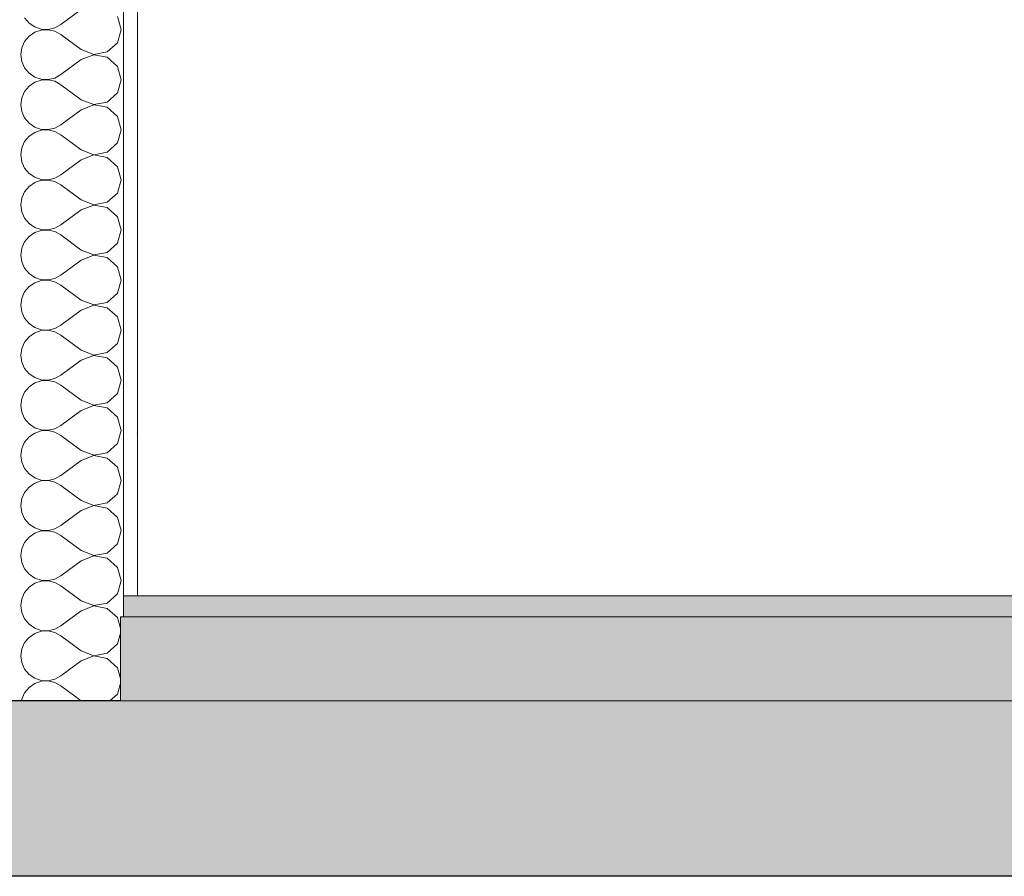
# Model space of a CAD drawing. Header units: millimetres. Extents: x -7244281 to -6598479, y 5719953 to 5938280.
# Tile 63 of 73: x -6669501 to -6668097, y 5731258 to 5732479. Entities that reach past the tile are written whole.
import ezdxf

# ---------------------------------------------------------------- set-up
doc = ezdxf.new("R2010")
doc.units = ezdxf.units.MM
doc.header["$MEASUREMENT"] = 0
doc.set_wipeout_variables(frame=1)
doc.linetypes.add('Wipeout_Contour', pattern=[1000, 0, -1000])
for name, color, linetype, lineweight in [('0_Ном._пера__1', 7, 'Continuous', 0), ('0_Ном._пера__120', 7, 'Continuous', 0), ('АР-Стены_Перегородки_межквартирные_200.АР_Ном._пера__1', 7, 'Continuous', 15), ('Перекрытие_Ном._пера__1', 7, 'Continuous', 30), ('Перекрытие_Ном._пера__101', 252, 'Continuous', 0)]:
    doc.layers.add(name, color=color, linetype=linetype, lineweight=lineweight)
doc.layers.add('АР-Стены_Перегородки_межквартирные_200.АР', color=7, linetype='Continuous')
doc.layers.add('Перекрытие', color=7, linetype='Continuous')
doc.layers.add('Перекрытие_Ном._пера__180', color=7, linetype='Continuous', lineweight=5, true_color=0xd6cda7)
doc.dimstyles.new('СГЕНЕРИР_СТИЛЬ__4', dxfattribs={"dimtxt": 0.18, "dimasz": 152, "dimexe": 0.18, "dimexo": 0.0625, "dimgap": 0, "dimtad": 0, "dimtih": 1, "dimtoh": 1, "dimdec": 4, "dimzin": 0, "dimdsep": 46, "dimcen": 0.09, "dimadec": 0, "dimazin": 0, "dimtfac": 1, "dimtdec": 4, "dimtmove": 0, "dimatfit": 3, "dimldrblk": 'ARROWHEAD_14', "dimfxl": 1, "dimtolj": 1, "dimtzin": 0, "dimarcsym": 0})

# ---------------------------------------------------------------- blocks, each defined once
blk = doc.blocks.new('Элемент Разреза_50_4', base_point=(-6142404.1, 5728358.1))
at = {"layer": 'Перекрытие_Ном._пера__101', "linetype": 'Continuous', "lineweight": 0}
h = blk.add_hatch(dxfattribs=at)
h.set_pattern_fill('ЖЕЛЕЗОБЕТОН__PROJECT__0004', color=252, style=0, pattern_type=2)
h.set_pattern_definition([(45, (-6142404.15, 5728358.13), (-84.852814, 84.852814), []), (45, (-6142446.57, 5728400.55), (-84.852814, 84.852814), [90, -30, 0, -30])])
h.paths.add_polyline_path([(-6669702.5, 5731508.1), (-6669702.5, 5731258.1), (-6659398.2, 5731258.1), (-6659398.2, 5731508.1), (-6659599.7, 5731508.1), (-6666282.7, 5731508.1), (-6666432.7, 5731508.1), (-6669352.5, 5731508.1)])
at = {"layer": 'Перекрытие_Ном._пера__180', "linetype": 'Continuous', "lineweight": 0, "true_color": 0xf4f1e8}
blk.add_hatch(color=7, dxfattribs=at).paths.add_polyline_path([(-6669352.5, 5731508.1), (-6666432.7, 5731508.1), (-6666432.7, 5731583.1), (-6666422.7, 5731583.1), (-6666422.7, 5731658.1), (-6669352.5, 5731658.1)])
at = {"layer": 'Перекрытие_Ном._пера__1', "color": 7, "linetype": 'Continuous', "lineweight": 0}
for p, q in [((-6669332.5, 5731658.1), (-6669352.5, 5731658.1)), ((-6659599.7, 5731658.1), (-6669332.5, 5731658.1))]:
    blk.add_line(p, q, dxfattribs=at)
at = {"layer": 'Перекрытие_Ном._пера__1', "color": 7, "linetype": 'Continuous', "lineweight": 30}
blk.add_line((-6659398.2, 5731258.1), (-6669702.5, 5731258.1), dxfattribs=at)
at = {"layer": 'Перекрытие_Ном._пера__1', "color": 7, "linetype": 'Continuous', "lineweight": 30, "flags": 128}
blk.add_lwpolyline([(-6659398.2, 5731508.1), (-6659599.7, 5731508.1), (-6666282.7, 5731508.1), (-6666353.7, 5731508.1), (-6666393.7, 5731508.1), (-6666412.7, 5731508.1), (-6666432.7, 5731508.1), (-6669352.5, 5731508.1), (-6669502.5, 5731508.1), (-6669702.5, 5731508.1)], dxfattribs=at)
blk = doc.blocks.new('*X174', base_point=(-6142404.1, 5728358.1))
at = {"layer": 'АР-Стены_Перегородки_межквартирные_200.АР_Ном._пера__1', "color": 7, "linetype": 'Continuous', "lineweight": 0}
for p, q in [((-6669413.2, 5732493.8), (-6669441.8, 5732472.4)), ((-6669493.6, 5732482.2), (-6669487.3, 5732474.6)), ((-6669356.1, 5732465.3), (-6669361.4, 5732484)), ((-6669487.3, 5732474.6), (-6669479.2, 5732469)), ((-6669479.2, 5732461.5), (-6669487.3, 5732455.9)), ((-6669479.2, 5732469), (-6669469.9, 5732465.9)), ((-6669469.9, 5732464.6), (-6669479.2, 5732461.5)), ((-6669469.9, 5732465.9), (-6669460, 5732465.4)), ((-6669460, 5732465.1), (-6669469.9, 5732464.6)), ((-6669460, 5732465.4), (-6669450.4, 5732467.6)), ((-6669450.4, 5732462.9), (-6669460, 5732465.1)), ((-6669450.4, 5732467.6), (-6669441.8, 5732472.4)), ((-6669441.8, 5732458.1), (-6669450.4, 5732462.9)), ((-6669361.4, 5732446.5), (-6669356.1, 5732465.3)), ((-6669493.6, 5732448.3), (-6669497.6, 5732439.3)), ((-6669487.3, 5732455.9), (-6669493.6, 5732448.3)), ((-6669413.2, 5732436.7), (-6669441.8, 5732458.1)), ((-6669497.6, 5732439.3), (-6669499, 5732429.6)), ((-6669413.2, 5732436.7), (-6669395, 5732429.7)), ((-6669395, 5732429.7), (-6669375.8, 5732433.3)), ((-6669375.8, 5732433.3), (-6669361.4, 5732446.5)), ((-6669499, 5732429.6), (-6669497.6, 5732419.8)), ((-6669497.6, 5732419.8), (-6669493.6, 5732410.8)), ((-6669413.2, 5732422.4), (-6669441.8, 5732401)), ((-6669395, 5732429.4), (-6669413.2, 5732422.4)), ((-6669375.8, 5732425.8), (-6669395, 5732429.4)), ((-6669361.4, 5732412.6), (-6669375.8, 5732425.8)), ((-6669493.6, 5732410.8), (-6669487.3, 5732403.2)), ((-6669356.1, 5732393.8), (-6669361.4, 5732412.6)), ((-6669487.3, 5732403.2), (-6669479.2, 5732397.6)), ((-6669479.2, 5732397.6), (-6669469.9, 5732394.5)), ((-6669469.9, 5732393.2), (-6669479.2, 5732390.1)), ((-6669469.9, 5732394.5), (-6669460, 5732394)), ((-6669460, 5732393.7), (-6669469.9, 5732393.2)), ((-6669460, 5732394), (-6669450.4, 5732396.2)), ((-6669450.4, 5732391.5), (-6669460, 5732393.7)), ((-6669450.4, 5732396.2), (-6669441.8, 5732401)), ((-6669441.8, 5732386.7), (-6669450.4, 5732391.5)), ((-6669361.4, 5732375.1), (-6669356.1, 5732393.8)), ((-6669493.6, 5732376.9), (-6669497.6, 5732367.9)), ((-6669487.3, 5732384.5), (-6669493.6, 5732376.9)), ((-6669479.2, 5732390.1), (-6669487.3, 5732384.5)), ((-6669413.2, 5732365.3), (-6669441.8, 5732386.7)), ((-6669497.6, 5732367.9), (-6669499, 5732358.1)), ((-6669413.2, 5732365.3), (-6669395, 5732358.3)), ((-6669375.8, 5732361.9), (-6669361.4, 5732375.1)), ((-6669499, 5732358.1), (-6669497.6, 5732348.4)), ((-6669413.2, 5732351), (-6669441.8, 5732329.6)), ((-6669395, 5732358), (-6669413.2, 5732351)), ((-6669395, 5732358.3), (-6669375.8, 5732361.9)), ((-6669375.8, 5732354.4), (-6669395, 5732358)), ((-6669361.4, 5732341.2), (-6669375.8, 5732354.4)), ((-6669497.6, 5732348.4), (-6669493.6, 5732339.4)), ((-6669493.6, 5732339.4), (-6669487.3, 5732331.8)), ((-6669356.1, 5732322.4), (-6669361.4, 5732341.2)), ((-6669487.3, 5732331.8), (-6669479.2, 5732326.2)), ((-6669479.2, 5732326.2), (-6669469.9, 5732323)), ((-6669469.9, 5732321.8), (-6669479.2, 5732318.6)), ((-6669469.9, 5732323), (-6669460, 5732322.6)), ((-6669460, 5732322.3), (-6669469.9, 5732321.8)), ((-6669460, 5732322.6), (-6669450.4, 5732324.8)), ((-6669450.4, 5732320), (-6669460, 5732322.3)), ((-6669450.4, 5732324.8), (-6669441.8, 5732329.6)), ((-6669361.4, 5732303.6), (-6669356.1, 5732322.4)), ((-6669487.3, 5732313.1), (-6669493.6, 5732305.5)), ((-6669479.2, 5732318.6), (-6669487.3, 5732313.1)), ((-6669441.8, 5732315.3), (-6669450.4, 5732320)), ((-6669413.2, 5732293.8), (-6669441.8, 5732315.3)), ((-6669497.6, 5732296.5), (-6669499, 5732286.7)), ((-6669493.6, 5732305.5), (-6669497.6, 5732296.5)), ((-6669413.2, 5732293.8), (-6669395, 5732286.8)), ((-6669375.8, 5732290.5), (-6669361.4, 5732303.6)), ((-6669499, 5732286.7), (-6669497.6, 5732276.9)), ((-6669413.2, 5732279.6), (-6669441.8, 5732258.1)), ((-6669395, 5732286.6), (-6669413.2, 5732279.6)), ((-6669395, 5732286.8), (-6669375.8, 5732290.5)), ((-6669375.8, 5732282.9), (-6669395, 5732286.6)), ((-6669361.4, 5732269.8), (-6669375.8, 5732282.9)), ((-6669497.6, 5732276.9), (-6669493.6, 5732267.9)), ((-6669493.6, 5732267.9), (-6669487.3, 5732260.3)), ((-6669356.1, 5732251), (-6669361.4, 5732269.8)), ((-6669487.3, 5732260.3), (-6669479.2, 5732254.8)), ((-6669479.2, 5732254.8), (-6669469.9, 5732251.6)), ((-6669469.9, 5732250.4), (-6669479.2, 5732247.2)), ((-6669469.9, 5732251.6), (-6669460, 5732251.1)), ((-6669460, 5732250.8), (-6669469.9, 5732250.4)), ((-6669460, 5732251.1), (-6669450.4, 5732253.4)), ((-6669450.4, 5732248.6), (-6669460, 5732250.8)), ((-6669450.4, 5732253.4), (-6669441.8, 5732258.1)), ((-6669361.4, 5732232.2), (-6669356.1, 5732251)), ((-6669487.3, 5732241.6), (-6669493.6, 5732234)), ((-6669479.2, 5732247.2), (-6669487.3, 5732241.6)), ((-6669441.8, 5732243.8), (-6669450.4, 5732248.6)), ((-6669413.2, 5732222.4), (-6669441.8, 5732243.8)), ((-6669497.6, 5732225), (-6669499, 5732215.3)), ((-6669493.6, 5732234), (-6669497.6, 5732225)), ((-6669413.2, 5732222.4), (-6669395, 5732215.4)), ((-6669375.8, 5732219), (-6669361.4, 5732232.2)), ((-6669499, 5732215.3), (-6669497.6, 5732205.5)), ((-6669395, 5732215.1), (-6669413.2, 5732208.1)), ((-6669395, 5732215.4), (-6669375.8, 5732219)), ((-6669375.8, 5732211.5), (-6669395, 5732215.1)), ((-6669361.4, 5732198.3), (-6669375.8, 5732211.5)), ((-6669497.6, 5732205.5), (-6669493.6, 5732196.5)), ((-6669493.6, 5732196.5), (-6669487.3, 5732188.9)), ((-6669413.2, 5732208.1), (-6669441.8, 5732186.7)), ((-6669356.1, 5732179.6), (-6669361.4, 5732198.3)), ((-6669487.3, 5732188.9), (-6669479.2, 5732183.3)), ((-6669479.2, 5732183.3), (-6669469.9, 5732180.2)), ((-6669469.9, 5732180.2), (-6669460, 5732179.7)), ((-6669460, 5732179.7), (-6669450.4, 5732181.9)), ((-6669450.4, 5732181.9), (-6669441.8, 5732186.7)), ((-6669487.3, 5732170.2), (-6669493.6, 5732162.6)), ((-6669479.2, 5732175.8), (-6669487.3, 5732170.2)), ((-6669469.9, 5732178.9), (-6669479.2, 5732175.8)), ((-6669460, 5732179.4), (-6669469.9, 5732178.9)), ((-6669450.4, 5732177.2), (-6669460, 5732179.4)), ((-6669441.8, 5732172.4), (-6669450.4, 5732177.2)), ((-6669413.2, 5732151), (-6669441.8, 5732172.4)), ((-6669361.4, 5732160.8), (-6669356.1, 5732179.6)), ((-6669497.6, 5732153.6), (-6669499, 5732143.8)), ((-6669493.6, 5732162.6), (-6669497.6, 5732153.6)), ((-6669375.8, 5732147.6), (-6669361.4, 5732160.8)), ((-6669499, 5732143.8), (-6669497.6, 5732134.1)), ((-6669413.2, 5732151), (-6669395, 5732144)), ((-6669395, 5732143.7), (-6669413.2, 5732136.7)), ((-6669395, 5732144), (-6669375.8, 5732147.6)), ((-6669375.8, 5732140.1), (-6669395, 5732143.7)), ((-6669361.4, 5732126.9), (-6669375.8, 5732140.1)), ((-6669497.6, 5732134.1), (-6669493.6, 5732125.1)), ((-6669493.6, 5732125.1), (-6669487.3, 5732117.5)), ((-6669413.2, 5732136.7), (-6669441.8, 5732115.3)), ((-6669356.1, 5732108.1), (-6669361.4, 5732126.9)), ((-6669487.3, 5732117.5), (-6669479.2, 5732111.9)), ((-6669479.2, 5732111.9), (-6669469.9, 5732108.7)), ((-6669460, 5732108.3), (-6669450.4, 5732110.5)), ((-6669450.4, 5732110.5), (-6669441.8, 5732115.3)), ((-6669487.3, 5732098.8), (-6669493.6, 5732091.2)), ((-6669479.2, 5732104.4), (-6669487.3, 5732098.8)), ((-6669469.9, 5732107.5), (-6669479.2, 5732104.4)), ((-6669469.9, 5732108.7), (-6669460, 5732108.3)), ((-6669460, 5732108), (-6669469.9, 5732107.5)), ((-6669450.4, 5732105.8), (-6669460, 5732108)), ((-6669441.8, 5732101), (-6669450.4, 5732105.8)), ((-6669413.2, 5732079.6), (-6669441.8, 5732101)), ((-6669361.4, 5732089.4), (-6669356.1, 5732108.1)), ((-6669497.6, 5732082.2), (-6669499, 5732072.4)), ((-6669493.6, 5732091.2), (-6669497.6, 5732082.2)), ((-6669375.8, 5732076.2), (-6669361.4, 5732089.4)), ((-6669499, 5732072.4), (-6669497.6, 5732062.7)), ((-6669413.2, 5732079.6), (-6669395, 5732072.6)), ((-6669395, 5732072.3), (-6669413.2, 5732065.3)), ((-6669395, 5732072.6), (-6669375.8, 5732076.2)), ((-6669375.8, 5732068.6), (-6669395, 5732072.3)), ((-6669361.4, 5732055.5), (-6669375.8, 5732068.6)), ((-6669497.6, 5732062.7), (-6669493.6, 5732053.6)), ((-6669413.2, 5732065.3), (-6669441.8, 5732043.8)), ((-6669356.1, 5732036.7), (-6669361.4, 5732055.5)), ((-6669493.6, 5732053.6), (-6669487.3, 5732046)), ((-6669487.3, 5732046), (-6669479.2, 5732040.5)), ((-6669479.2, 5732040.5), (-6669469.9, 5732037.3)), ((-6669450.4, 5732039.1), (-6669441.8, 5732043.8)), ((-6669487.3, 5732027.3), (-6669493.6, 5732019.8)), ((-6669479.2, 5732032.9), (-6669487.3, 5732027.3)), ((-6669469.9, 5732036.1), (-6669479.2, 5732032.9)), ((-6669469.9, 5732037.3), (-6669460, 5732036.8)), ((-6669460, 5732036.6), (-6669469.9, 5732036.1)), ((-6669460, 5732036.8), (-6669450.4, 5732039.1)), ((-6669450.4, 5732034.3), (-6669460, 5732036.6)), ((-6669441.8, 5732029.6), (-6669450.4, 5732034.3)), ((-6669413.2, 5732008.1), (-6669441.8, 5732029.6)), ((-6669361.4, 5732017.9), (-6669356.1, 5732036.7)), ((-6669493.6, 5732019.8), (-6669497.6, 5732010.7)), ((-6669375.8, 5732004.8), (-6669361.4, 5732017.9)), ((-6669497.6, 5732010.7), (-6669499, 5732001)), ((-6669499, 5732001), (-6669497.6, 5731991.2)), ((-6669413.2, 5732008.1), (-6669395, 5732001.1)), ((-6669395, 5732000.8), (-6669413.2, 5731993.8)), ((-6669395, 5732001.1), (-6669375.8, 5732004.8)), ((-6669375.8, 5731997.2), (-6669395, 5732000.8)), ((-6669497.6, 5731991.2), (-6669493.6, 5731982.2)), ((-6669413.2, 5731993.8), (-6669441.8, 5731972.4)), ((-6669361.4, 5731984), (-6669375.8, 5731997.2)), ((-6669356.1, 5731965.3), (-6669361.4, 5731984)), ((-6669493.6, 5731982.2), (-6669487.3, 5731974.6)), ((-6669487.3, 5731974.6), (-6669479.2, 5731969)), ((-6669450.4, 5731967.6), (-6669441.8, 5731972.4)), ((-6669487.3, 5731955.9), (-6669493.6, 5731948.3)), ((-6669479.2, 5731961.5), (-6669487.3, 5731955.9)), ((-6669479.2, 5731969), (-6669469.9, 5731965.9)), ((-6669469.9, 5731964.6), (-6669479.2, 5731961.5)), ((-6669469.9, 5731965.9), (-6669460, 5731965.4)), ((-6669460, 5731965.1), (-6669469.9, 5731964.6)), ((-6669460, 5731965.4), (-6669450.4, 5731967.6)), ((-6669450.4, 5731962.9), (-6669460, 5731965.1)), ((-6669441.8, 5731958.1), (-6669450.4, 5731962.9)), ((-6669413.2, 5731936.7), (-6669441.8, 5731958.1)), ((-6669361.4, 5731946.5), (-6669356.1, 5731965.3)), ((-6669493.6, 5731948.3), (-6669497.6, 5731939.3)), ((-6669375.8, 5731933.3), (-6669361.4, 5731946.5)), ((-6669497.6, 5731939.3), (-6669499, 5731929.6)), ((-6669499, 5731929.6), (-6669497.6, 5731919.8)), ((-6669413.2, 5731936.7), (-6669395, 5731929.7)), ((-6669395, 5731929.4), (-6669413.2, 5731922.4)), ((-6669395, 5731929.7), (-6669375.8, 5731933.3)), ((-6669375.8, 5731925.8), (-6669395, 5731929.4)), ((-6669497.6, 5731919.8), (-6669493.6, 5731910.8)), ((-6669413.2, 5731922.4), (-6669441.8, 5731901)), ((-6669361.4, 5731912.6), (-6669375.8, 5731925.8)), ((-6669493.6, 5731910.8), (-6669487.3, 5731903.2)), ((-6669487.3, 5731903.2), (-6669479.2, 5731897.6)), ((-6669450.4, 5731896.2), (-6669441.8, 5731901)), ((-6669356.1, 5731893.8), (-6669361.4, 5731912.6)), ((-6669479.2, 5731890.1), (-6669487.3, 5731884.5)), ((-6669479.2, 5731897.6), (-6669469.9, 5731894.5)), ((-6669469.9, 5731893.2), (-6669479.2, 5731890.1)), ((-6669469.9, 5731894.5), (-6669460, 5731894)), ((-6669460, 5731893.7), (-6669469.9, 5731893.2)), ((-6669460, 5731894), (-6669450.4, 5731896.2)), ((-6669450.4, 5731891.5), (-6669460, 5731893.7)), ((-6669441.8, 5731886.7), (-6669450.4, 5731891.5)), ((-6669413.2, 5731865.3), (-6669441.8, 5731886.7)), ((-6669361.4, 5731875.1), (-6669356.1, 5731893.8)), ((-6669493.6, 5731876.9), (-6669497.6, 5731867.9)), ((-6669487.3, 5731884.5), (-6669493.6, 5731876.9)), ((-6669375.8, 5731861.9), (-6669361.4, 5731875.1)), ((-6669497.6, 5731867.9), (-6669499, 5731858.1)), ((-6669499, 5731858.1), (-6669497.6, 5731848.4)), ((-6669413.2, 5731865.3), (-6669395, 5731858.3)), ((-6669395, 5731858), (-6669413.2, 5731851)), ((-6669395, 5731858.3), (-6669375.8, 5731861.9)), ((-6669375.8, 5731854.4), (-6669395, 5731858)), ((-6669497.6, 5731848.4), (-6669493.6, 5731839.4)), ((-6669413.2, 5731851), (-6669441.8, 5731829.6)), ((-6669361.4, 5731841.2), (-6669375.8, 5731854.4)), ((-6669493.6, 5731839.4), (-6669487.3, 5731831.8)), ((-6669487.3, 5731831.8), (-6669479.2, 5731826.2)), ((-6669450.4, 5731824.8), (-6669441.8, 5731829.6)), ((-6669356.1, 5731822.4), (-6669361.4, 5731841.2)), ((-6669479.2, 5731818.6), (-6669487.3, 5731813.1)), ((-6669479.2, 5731826.2), (-6669469.9, 5731823)), ((-6669469.9, 5731821.8), (-6669479.2, 5731818.6)), ((-6669469.9, 5731823), (-6669460, 5731822.6)), ((-6669460, 5731822.3), (-6669469.9, 5731821.8)), ((-6669460, 5731822.6), (-6669450.4, 5731824.8)), ((-6669450.4, 5731820), (-6669460, 5731822.3)), ((-6669441.8, 5731815.3), (-6669450.4, 5731820)), ((-6669361.4, 5731803.6), (-6669356.1, 5731822.4)), ((-6669493.6, 5731805.5), (-6669497.6, 5731796.5)), ((-6669487.3, 5731813.1), (-6669493.6, 5731805.5)), ((-6669413.2, 5731793.8), (-6669441.8, 5731815.3)), ((-6669375.8, 5731790.5), (-6669361.4, 5731803.6)), ((-6669497.6, 5731796.5), (-6669499, 5731786.7)), ((-6669413.2, 5731793.8), (-6669395, 5731786.8)), ((-6669395, 5731786.8), (-6669375.8, 5731790.5)), ((-6669499, 5731786.7), (-6669497.6, 5731776.9)), ((-6669497.6, 5731776.9), (-6669493.6, 5731767.9)), ((-6669413.2, 5731779.6), (-6669441.8, 5731758.1)), ((-6669395, 5731786.6), (-6669413.2, 5731779.6)), ((-6669375.8, 5731782.9), (-6669395, 5731786.6)), ((-6669361.4, 5731769.8), (-6669375.8, 5731782.9)), ((-6669493.6, 5731767.9), (-6669487.3, 5731760.3)), ((-6669487.3, 5731760.3), (-6669479.2, 5731754.8)), ((-6669356.1, 5731751), (-6669361.4, 5731769.8)), ((-6669479.2, 5731747.2), (-6669487.3, 5731741.6)), ((-6669479.2, 5731754.8), (-6669469.9, 5731751.6)), ((-6669469.9, 5731750.4), (-6669479.2, 5731747.2)), ((-6669469.9, 5731751.6), (-6669460, 5731751.1)), ((-6669460, 5731750.8), (-6669469.9, 5731750.4)), ((-6669460, 5731751.1), (-6669450.4, 5731753.4)), ((-6669450.4, 5731748.6), (-6669460, 5731750.8)), ((-6669450.4, 5731753.4), (-6669441.8, 5731758.1)), ((-6669441.8, 5731743.8), (-6669450.4, 5731748.6)), ((-6669361.4, 5731732.2), (-6669356.1, 5731751)), ((-6669493.6, 5731734), (-6669497.6, 5731725)), ((-6669487.3, 5731741.6), (-6669493.6, 5731734)), ((-6669413.2, 5731722.4), (-6669441.8, 5731743.8)), ((-6669375.8, 5731719), (-6669361.4, 5731732.2)), ((-6669497.6, 5731725), (-6669499, 5731715.3)), ((-6669413.2, 5731722.4), (-6669395, 5731715.4)), ((-6669395, 5731715.4), (-6669375.8, 5731719)), ((-6669499, 5731715.3), (-6669497.6, 5731705.5)), ((-6669497.6, 5731705.5), (-6669493.6, 5731696.5)), ((-6669413.2, 5731708.1), (-6669441.8, 5731686.7)), ((-6669395, 5731715.1), (-6669413.2, 5731708.1)), ((-6669375.8, 5731711.5), (-6669395, 5731715.1)), ((-6669361.4, 5731698.3), (-6669375.8, 5731711.5)), ((-6669493.6, 5731696.5), (-6669487.3, 5731688.9)), ((-6669356.1, 5731679.6), (-6669361.4, 5731698.3)), ((-6669487.3, 5731688.9), (-6669479.2, 5731683.3)), ((-6669479.2, 5731675.8), (-6669487.3, 5731670.2)), ((-6669479.2, 5731683.3), (-6669469.9, 5731680.2)), ((-6669469.9, 5731678.9), (-6669479.2, 5731675.8)), ((-6669469.9, 5731680.2), (-6669460, 5731679.7)), ((-6669460, 5731679.4), (-6669469.9, 5731678.9)), ((-6669460, 5731679.7), (-6669450.4, 5731681.9)), ((-6669450.4, 5731677.2), (-6669460, 5731679.4)), ((-6669450.4, 5731681.9), (-6669441.8, 5731686.7)), ((-6669441.8, 5731672.4), (-6669450.4, 5731677.2)), ((-6669361.4, 5731660.8), (-6669356.1, 5731679.6)), ((-6669493.6, 5731662.6), (-6669497.6, 5731653.6)), ((-6669487.3, 5731670.2), (-6669493.6, 5731662.6)), ((-6669413.2, 5731651), (-6669441.8, 5731672.4)), ((-6669497.6, 5731653.6), (-6669499, 5731643.8)), ((-6669413.2, 5731651), (-6669395, 5731644)), ((-6669395, 5731644), (-6669375.8, 5731647.6)), ((-6669375.8, 5731647.6), (-6669361.4, 5731660.8)), ((-6669499, 5731643.8), (-6669497.6, 5731634.1)), ((-6669497.6, 5731634.1), (-6669493.6, 5731625.1)), ((-6669413.2, 5731636.7), (-6669441.8, 5731615.3)), ((-6669395, 5731643.7), (-6669413.2, 5731636.7)), ((-6669375.8, 5731640.1), (-6669395, 5731643.7)), ((-6669361.4, 5731626.9), (-6669375.8, 5731640.1)), ((-6669493.6, 5731625.1), (-6669487.3, 5731617.5)), ((-6669356.1, 5731608.1), (-6669361.4, 5731626.9)), ((-6669487.3, 5731617.5), (-6669479.2, 5731611.9)), ((-6669479.2, 5731611.9), (-6669469.9, 5731608.7)), ((-6669469.9, 5731607.5), (-6669479.2, 5731604.4)), ((-6669469.9, 5731608.7), (-6669460, 5731608.3)), ((-6669460, 5731608), (-6669469.9, 5731607.5)), ((-6669460, 5731608.3), (-6669450.4, 5731610.5)), ((-6669450.4, 5731605.8), (-6669460, 5731608)), ((-6669450.4, 5731610.5), (-6669441.8, 5731615.3)), ((-6669441.8, 5731601), (-6669450.4, 5731605.8)), ((-6669361.4, 5731589.4), (-6669356.1, 5731608.1)), ((-6669493.6, 5731591.2), (-6669497.6, 5731582.2)), ((-6669487.3, 5731598.8), (-6669493.6, 5731591.2)), ((-6669479.2, 5731604.4), (-6669487.3, 5731598.8)), ((-6669413.2, 5731579.6), (-6669441.8, 5731601)), ((-6669497.6, 5731582.2), (-6669499, 5731572.4)), ((-6669413.2, 5731579.6), (-6669395, 5731572.6)), ((-6669375.8, 5731576.2), (-6669361.4, 5731589.4)), ((-6669499, 5731572.4), (-6669497.6, 5731562.7)), ((-6669413.2, 5731565.3), (-6669441.8, 5731543.8)), ((-6669395, 5731572.3), (-6669413.2, 5731565.3)), ((-6669395, 5731572.6), (-6669375.8, 5731576.2)), ((-6669375.8, 5731568.6), (-6669395, 5731572.3)), ((-6669361.4, 5731555.5), (-6669375.8, 5731568.6)), ((-6669497.6, 5731562.7), (-6669493.6, 5731553.6)), ((-6669493.6, 5731553.6), (-6669487.3, 5731546)), ((-6669356.1, 5731536.7), (-6669361.4, 5731555.5)), ((-6669487.3, 5731546), (-6669479.2, 5731540.5)), ((-6669479.2, 5731540.5), (-6669469.9, 5731537.3)), ((-6669469.9, 5731536.1), (-6669479.2, 5731532.9)), ((-6669469.9, 5731537.3), (-6669460, 5731536.8)), ((-6669460, 5731536.6), (-6669469.9, 5731536.1)), ((-6669460, 5731536.8), (-6669450.4, 5731539.1)), ((-6669450.4, 5731534.3), (-6669460, 5731536.6)), ((-6669450.4, 5731539.1), (-6669441.8, 5731543.8)), ((-6669361.4, 5731517.9), (-6669356.1, 5731536.7)), ((-6669487.3, 5731527.3), (-6669493.6, 5731519.8)), ((-6669479.2, 5731532.9), (-6669487.3, 5731527.3)), ((-6669441.8, 5731529.6), (-6669450.4, 5731534.3)), ((-6669413.2, 5731508.1), (-6669441.8, 5731529.6)), ((-6669497.6, 5731510.7), (-6669498, 5731508.1)), ((-6669493.6, 5731519.8), (-6669497.6, 5731510.7)), ((-6669372.2, 5731508.1), (-6669361.4, 5731517.9))]:
    blk.add_line(p, q, dxfattribs=at)
blk = doc.blocks.new('Элемент Разреза_65_4', base_point=(-6142404.1, 5728358.1))
at = {"layer": 'АР-Стены_Перегородки_межквартирные_200.АР', "linetype": 'Continuous', "lineweight": 0, "true_color": 0x000000}
h = blk.add_hatch(dxfattribs=at)
h.set_pattern_fill('ШТУКАТУРКА__ГИПС_01_0004', color=18, style=0, pattern_type=2)
h.set_pattern_definition([(45, (-6142404.15, 5728708.13), (-111.36932, 111.36932), [0, -105, 0, -157.5]), (110, (-6142054.15, 5728708.13), (148.00159, 53.868173), [0, -77, 0, -133])])
h.paths.add_polyline_path([(-6669352.5, 5731658.1), (-6669332.5, 5731658.1), (-6669332.5, 5733700.6), (-6669352.5, 5733700.6)])
at = {"layer": 'АР-Стены_Перегородки_межквартирные_200.АР_Ном._пера__1', "color": 7, "linetype": 'Continuous', "lineweight": 0}
blk.add_line((-6669332.5, 5733700.6), (-6669332.5, 5731658.1), dxfattribs=at)
at = {"layer": 'АР-Стены_Перегородки_межквартирные_200.АР_Ном._пера__1', "color": 7, "linetype": 'Continuous', "lineweight": 0, "flags": 128}
blk.add_lwpolyline([(-6669352.5, 5733700.6), (-6669352.5, 5731658.1), (-6669352.5, 5731508.1)], dxfattribs=at)
at = {"layer": 'АР-Стены_Перегородки_межквартирные_200.АР', "lineweight": 0}
blk.add_blockref('*X174', (-6142404.1, 5728358.1), dxfattribs=at)
blk = doc.blocks.new('ARROWHEAD_14')
at = {"color": 0, "linetype": 'Continuous', "lineweight": 0}
blk.add_line((0, 0), (-1, 0), dxfattribs=at)
at = {"color": 0, "linetype": 'Continuous', "lineweight": 0, "flags": 128}
blk.add_lwpolyline([(-0.9093, 0.525), (0, 0), (-0.9093, -0.525)], dxfattribs=at)

msp = doc.modelspace()

# ---------------------------------------------------------------- block references
at = {"layer": 'АР-Стены_Перегородки_межквартирные_200.АР', "lineweight": 0}
msp.add_blockref('Элемент Разреза_65_4', (-6142404.146, 5728358.128), dxfattribs=at)
at = {"layer": 'Перекрытие', "lineweight": 0}
msp.add_blockref('Элемент Разреза_50_4', (-6142404.146, 5728358.128), dxfattribs=at)

# ---------------------------------------------------------------- leaders
at = {"layer": '0_Ном._пера__120', "color": 7, "linetype": 'Continuous', "lineweight": 0, "annotation_type": 0, "has_hookline": 1, "hookline_direction": 1, "text_width": 2056.764}
msp.add_leader([(-6666816.647, 5731658.128), (-6666816.647, 5732624.204), (-6666904.984, 5732442.677), (-6667056.984, 5732442.677)], dimstyle='СГЕНЕРИР_СТИЛЬ__4', dxfattribs=at)

# ---------------------------------------------------------------- next in the draw order: wipeouts: each hides what was drawn before it
at = {"color": 254, "linetype": 'Wipeout_Contour', "lineweight": 0, "ltscale": 35160467.42424296}
msp.add_wipeout([(-6659599.694, 5731508.111), (-6669356.893, 5731508.137), (-6669356.893, 5731628.154), (-6659599.708, 5731628.128)], dxfattribs=at)

# ---------------------------------------------------------------- next in the draw order: hatches: boundary and pattern name
at = {"layer": '0_Ном._пера__120', "linetype": 'Continuous', "lineweight": 0}
h = msp.add_hatch(dxfattribs=at)
h.set_pattern_fill('БЕТОН_02_0004', style=0, pattern_type=2)
h.set_pattern_definition([(0, (-6142404.15, 5728358.1), (0, 623.5383), [60, -300]), (0, (-6142224.15, 5728669.9), (0, 623.5383), [60, -300]), (60, (-6142404.15, 5728358.1), (-540, 311.76916), [60, -300]), (60, (-6142044.15, 5728358.1), (-540, 311.76916), [60, -300]), (120, (-6142344.15, 5728358.1), (540, 311.76916), [60, -300]), (120, (-6141984.15, 5728358.1), (540, 311.76916), [60, -300]), (0, (-6142404.15, 5728418.13), (0, 120.000005), [0, -120.000005, 0, -180.000007]), (45, (-6142344.15, 5728418.13), (-84.852817, 84.852817), [0, -90.000004, 0, -150.000006])])
h.paths.add_polyline_path([(-6659599.694, 5731508.111), (-6669356.893, 5731508.137), (-6669356.893, 5731628.154), (-6659599.708, 5731628.128)])

# ---------------------------------------------------------------- next in the draw order: linework, layer by layer
at = {"layer": '0_Ном._пера__1', "color": 7, "linetype": 'Continuous', "lineweight": 0, "flags": 128}
msp.add_lwpolyline([(-6659599.694, 5731508.111), (-6669356.893, 5731508.137), (-6669356.893, 5731628.154), (-6659599.708, 5731628.128)], close=True, dxfattribs=at)

doc.saveas('drawing.dxf')
